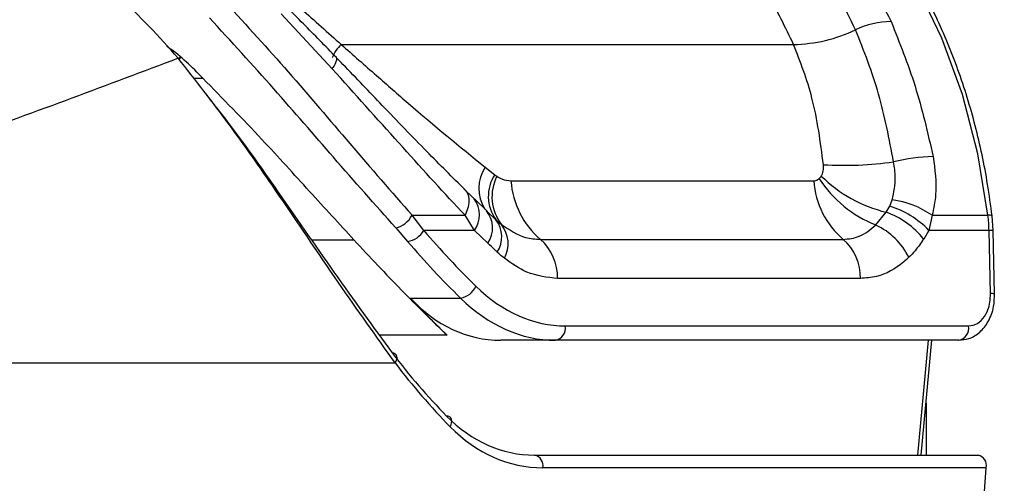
# Model space of a CAD drawing. Header units: millimetres. Extents: x 10 to 10348, y 8 to 8288.
# Tile 28 of 129: x 3541 to 3584, y 2809 to 2829. Entities that reach past the tile are written whole.
import ezdxf

# ---------------------------------------------------------------- set-up
doc = ezdxf.new("R2010")
doc.units = ezdxf.units.MM
doc.layers.add('COMPONENT_GEOMETRY', color=7, linetype='Continuous')
doc.styles.add('SLDTEXTSTYLE0', font='TXT', dxfattribs={"width": 0.75})
doc.dimstyles.new('SLDDIMSTYLE1', dxfattribs={"dimtxt": 75, "dimasz": 3.302, "dimexe": 0, "dimexo": 0.0625, "dimgap": 18.75, "dimtad": 0, "dimtih": 1, "dimtoh": 1, "dimdec": 0, "dimrnd": 1e-09, "dimzin": 12, "dimdsep": 46, "dimtxsty": 'SLDTEXTSTYLE0', "dimsah": 1, "dimcen": 0.09, "dimadec": 0, "dimazin": 3, "dimtfac": 1, "dimtdec": 0, "dimtofl": 0, "dimtmove": 0, "dimatfit": 3, "dimfxl": 1, "dimfrac": 2, "dimtolj": 1, "dimtzin": 12, "dimarcsym": 0})

# ---------------------------------------------------------------- blocks, each defined once
blk = doc.blocks.new('_D_5')
at = {"layer": 'COMPONENT_GEOMETRY', "color": 7}
for p, q in [((3546.338, 3861.899), (417.237, 3861.899)), ((420.412, 3861.899), (420.412, 2365.106)), ((420.412, 749.251), (420.412, 2246.044)), ((3146.615, 749.251), (417.237, 749.251))]:
    blk.add_line(p, q, dxfattribs=at)
for points in [[(420.412, 3861.899), (419.904, 3858.597), (420.92, 3858.597)], [(420.412, 749.251), (420.92, 752.553), (419.904, 752.553)]]:
    blk.add_solid(points, dxfattribs=at)
at = {"layer": 'COMPONENT_GEOMETRY', "color": 7, "insert": (309.579, 2342.724), "char_height": 75, "attachment_point": 1, "style": 'SLDTEXTSTYLE0'}
blk.add_mtext('3113', dxfattribs=at)
blk = doc.blocks.new('_D_6')
at = {"layer": 'COMPONENT_GEOMETRY', "color": 7}
for p, q in [((6592.367, 3169.161), (6314.849, 3169.161)), ((6318.024, 3169.161), (6318.024, 2018.737)), ((6318.024, 749.251), (6318.024, 1899.675)), ((3149.538, 749.251), (6321.199, 749.251))]:
    blk.add_line(p, q, dxfattribs=at)
for points in [[(6318.024, 3169.161), (6317.516, 3165.859), (6318.532, 3165.859)], [(6318.024, 749.251), (6318.532, 752.553), (6317.516, 752.553)]]:
    blk.add_solid(points, dxfattribs=at)
at = {"layer": 'COMPONENT_GEOMETRY', "color": 7, "insert": (6207.191, 1996.355), "char_height": 75, "attachment_point": 1, "style": 'SLDTEXTSTYLE0'}
blk.add_mtext('2420', dxfattribs=at)

msp = doc.modelspace()

# ---------------------------------------------------------------- linework, layer by layer
at = {"color": 7, "linetype": 'Continuous', "lineweight": 25}
for p, q in [((3554.359, 2826.682), (3552.147, 2829.063)), ((3554.744, 2827.732), (3574.366, 2827.732)), ((3560.985, 2822.417), (3561.404, 2822.089)), ((3561.404, 2822.089), (3561.5, 2822.019)), ((3562.108, 2821.823), (3575.245, 2821.823)), ((3560.068, 2821.47), (3560.467, 2821.081)), ((3560.467, 2821.081), (3560.519, 2821.036)), ((3561.079, 2820.504), (3560.521, 2821.037)), ((3578.535, 2820.726), (3578.646, 2820.998)), ((3561.047, 2820.523), (3561.46, 2820.132)), ((3577.941, 2819.908), (3578.382, 2820.463)), ((3578.382, 2820.463), (3578.535, 2820.726)), ((3557.818, 2820.327), (3560.117, 2820.327)), ((3558.328, 2819.675), (3557.818, 2820.327)), ((3560.534, 2819.675), (3560.117, 2820.327)), ((3561.46, 2820.132), (3561.693, 2819.926)), ((3580.379, 2820.327), (3580.235, 2819.675)), ((3580.379, 2820.327), (3582.798, 2820.327)), ((3583.021, 2819.669), (3582.976, 2820.298)), ((3557.117, 2819.78), (3557.628, 2819.199)), ((3560.534, 2819.675), (3558.328, 2819.675)), ((3561.11, 2819.119), (3560.534, 2819.675)), ((3580.235, 2819.675), (3580.01, 2819.297)), ((3582.845, 2819.675), (3580.235, 2819.675)), ((3582.913, 2816.932), (3582.845, 2819.675)), ((3583.088, 2816.926), (3583.021, 2819.669)), ((3563.385, 2819.283), (3576.521, 2819.283)), ((3577.267, 2817.59), (3564.131, 2817.59)), ((3557.758, 2816.741), (3559.921, 2816.741)), ((3564.465, 2815.532), (3581.957, 2815.532)), ((3564.041, 2814.911), (3561.667, 2814.911)), ((3581.533, 2814.911), (3564.041, 2814.911)), ((3579.906, 2809.931), (3580.365, 2814.911)), ((3528.666, 2813.931), (3557.084, 2813.931)), ((3563.137, 2809.931), (3582.37, 2809.931)), ((3582.722, 2809.383), (3563.489, 2809.383)), ((3581.068, 2785.181), (3582.722, 2809.383))]:
    msp.add_line(p, q, dxfattribs=at)
at = {"color": 8, "linetype": 'Continuous', "lineweight": 25}
for p, q in [((3548.334, 2826.269), (3548.746, 2826.269)), ((3553.454, 2819.262), (3555.3, 2819.262)), ((3559.348, 2815.129), (3556.405, 2815.129)), ((3579.76, 2809.931), (3580.219, 2814.911)), ((3580.113, 2812.183), (3580.113, 2809.931))]:
    msp.add_line(p, q, dxfattribs=at)
at = {"color": 7, "linetype": 'Continuous', "lineweight": 25, "flags": 128}
for points in [[(3582.798, 2820.327), (3582.36, 2822.997), (3581.692, 2825.571), (3580.803, 2828.007), (3579.709, 2830.27), (3578.424, 2832.323), (3576.97, 2834.136), (3575.369, 2835.681), (3573.645, 2836.933)], [(3547.68, 2827.134), (3547.718, 2827.155), (3547.747, 2827.168), (3547.766, 2827.173), (3547.775, 2827.168), (3547.773, 2827.155), (3547.761, 2827.134), (3547.739, 2827.105), (3547.72, 2827.083)], [(3560.068, 2821.47), (3560.155, 2821.389), (3560.22, 2821.286), (3560.262, 2821.164), (3560.281, 2821.023), (3560.275, 2820.866), (3560.246, 2820.696), (3560.193, 2820.516), (3560.117, 2820.327)], [(3557.084, 2813.931), (3557.129, 2814.009), (3557.157, 2814.086), (3557.167, 2814.159), (3557.159, 2814.223), (3557.133, 2814.278), (3557.09, 2814.32), (3557.032, 2814.347), (3556.961, 2814.36)], [(3559.474, 2811.164), (3559.513, 2811.249), (3559.535, 2811.333), (3559.54, 2811.412), (3559.527, 2811.482), (3559.497, 2811.541), (3559.451, 2811.586), (3559.391, 2811.615), (3559.319, 2811.627)]]:
    msp.add_lwpolyline(points, dxfattribs=at)
at = {"color": 8, "linetype": 'Continuous', "lineweight": 25, "flags": 128}
msp.add_lwpolyline([(3554.359, 2826.682), (3554.434, 2826.8), (3554.492, 2826.904), (3554.532, 2826.994), (3554.553, 2827.068), (3554.555, 2827.125), (3554.538, 2827.164), (3554.535, 2827.167)], dxfattribs=at)
at = {"color": 7, "linetype": 'Continuous', "lineweight": 25}
for centre, radius, start, end in [((3578.641, 2825.008), 3.717, 90.6904, 115.2484), ((3574.249, 2834.212), 6.48, 271.0371, 295.6571), ((3576.569, 2837.662), 15.167, 266.5707, 278.1033), ((3580.595, 2814.967), 7.908, 91.2729, 103.8158), ((3562.848, 2821.151), 1.722, 146.9978, 216.2939), ((3563.252, 2821.126), 1.966, 152.9955, 217.5866), ((3565.782, 2822.078), 3.682, 183.9755, 229.3885), ((3578.918, 2822.078), 3.682, 183.9755, 229.3885), ((3579.896, 2824.836), 5.301, 213.453, 248.3521), ((3579.802, 2826.321), 6.028, 225.3805, 256.3767), ((3578.106, 2817.032), 4.003, 55.4017, 82.2499), ((3560.13, 2819.779), 1.181, 326.0482, 39.0239), ((3577.131, 2816.996), 3.685, 38.6369, 70.1605), ((3577.352, 2816.909), 3.996, 43.8174, 72.7791), ((3556.852, 2820.843), 1.095, 284.0103, 331.8891), ((3560.517, 2819.397), 1.195, 326.4095, 37.9182), ((3560.667, 2819.098), 1.32, 331.253, 38.9124), ((3575.833, 2819.503), 7.014, 1.4072, 6.7444), ((3557.493, 2820.15), 0.961, 278.1171, 330.3896), ((3576.553, 2817.064), 3.164, 27.1536, 63.9851), ((3561.939, 2817.635), 2.193, 358.8133, 48.7305), ((3575.075, 2817.635), 2.193, 358.8133, 48.7305), ((3559.786, 2817.61), 0.879, 278.8034, 335.9831), ((3563.93, 2815.442), 0.543, 281.8087, 9.5366), ((3581.422, 2815.442), 0.543, 281.8087, 9.5366), ((3563.037, 2809.48), 0.462, 347.8859, 77.5205), ((3582.27, 2809.48), 0.462, 347.8859, 77.5205)]:
    msp.add_arc(centre, radius, start, end, dxfattribs=at)
at = {"color": 8, "linetype": 'Continuous', "lineweight": 25}
for centre, radius, start, end in [((3555.796, 2826.602), 1.544, 132.9615, 158.7741), ((3562.442, 2821.493), 1.725, 147.6056, 211.0297), ((3559.563, 2820.345), 1.179, 325.4169, 35.8684), ((3582.848, 2820.071), 0.261, 60.715, 100.9809), ((3582.896, 2818.613), 1.063, 83.2546, 92.7456), ((3582.964, 2815.875), 1.058, 83.2393, 92.7803)]:
    msp.add_arc(centre, radius, start, end, dxfattribs=at)
at = {"color": 7, "linetype": 'Continuous', "lineweight": 25}
for centre, major_axis, ratio, start_param, end_param in [((3576.939, 2851.714), (-2.079, 42.156), 0.706247, 2.398562, 2.492116), ((3576.515, 2851.693), (-2.079, 42.757), 0.70627, 2.399047, 2.492601), ((3564.233, 2824.932), (-0.463, 9.394), 0.706247, 2.492116, 3.106771), ((3581.923, 2816.932), (-0.069, 1.399), 0.706247, 3.106771, 4.677567), ((3578.427, 2851.693), (7.703, 42.445), 0.695466, 2.652484, 2.72124), ((3562.589, 2824.911), (1.8, 9.921), 0.695466, 2.652484, 3.267139), ((3563.809, 2824.911), (-0.463, 9.995), 0.706346, 2.494194, 3.108849), ((3576.879, 2843.931), (5.311, 38.722), 0.700456, 2.530197, 2.64649), ((3577.231, 2843.883), (5.313, 39.224), 0.700621, 2.529033, 2.645326), ((3563.854, 2819.931), (1.414, 9.951), 0.699969, 2.649844, 3.240726), ((3564.206, 2819.883), (1.416, 10.453), 0.700621, 2.645326, 3.236207)]:
    msp.add_ellipse(centre, major_axis=major_axis, ratio=ratio, start_param=start_param, end_param=end_param, dxfattribs=at)
for points, knots in [([(3582.976, 2820.298), (3582.915, 2820.756), (3582.74, 2822.081), (3582.28, 2824.223), (3581.533, 2826.66), (3580.579, 2828.955), (3579.435, 2831.076), (3578.116, 2832.993), (3576.638, 2834.668), (3575.28, 2835.896), (3574.393, 2836.481), (3574.082, 2836.687)], [0, 0, 0, 0, 0.065368, 0.189196, 0.313117, 0.437082, 0.561088, 0.685113, 0.809103, 0.932978, 1, 1, 1, 1]), ([(3573.239, 2836.02), (3573.837, 2835.494), (3575.043, 2834.432), (3576.927, 2832.068), (3577.968, 2829.982), (3578.596, 2828.725)], [0, 0, 0, 0, 0.28064, 0.566731, 1, 1, 1, 1]), ([(3577.055, 2828.37), (3576.592, 2829.319), (3575.654, 2831.242), (3573.889, 2833.614), (3572.53, 2834.821), (3571.882, 2835.398)], [0, 0, 0, 0, 0.336897, 0.683326, 1, 1, 1, 1]), ([(3574.366, 2827.732), (3574.011, 2828.472), (3573.293, 2829.964), (3571.717, 2832.283), (3570.344, 2833.542), (3569.513, 2834.303)], [0, 0, 0, 0, 0.279345, 0.564006, 1, 1, 1, 1]), ([(3547.68, 2827.134), (3546.839, 2828.071), (3545.155, 2829.945), (3542.435, 2831.692), (3540.715, 2832.042), (3539.936, 2832.201)], [0, 0, 0, 0, 0.353351, 0.707215, 1, 1, 1, 1]), ([(3549.733, 2829.559), (3550.648, 2828.557), (3552.506, 2826.521), (3555.193, 2823.335), (3556.928, 2821.347), (3557.818, 2820.327)], [0, 0, 0, 0, 0.32022, 0.65098, 1, 1, 1, 1]), ([(3554.535, 2827.167), (3554.296, 2827.414), (3553.593, 2828.143), (3552.866, 2828.872), (3552.385, 2829.354)], [0, 0, 0, 0, 0.338899, 1, 1, 1, 1]), ([(3552.77, 2829.485), (3552.85, 2829.416), (3553.514, 2828.835), (3554.168, 2828.248), (3554.744, 2827.732)], [0, 0, 0, 0, 0.120519, 1, 1, 1, 1]), ([(3557.117, 2819.78), (3556.221, 2820.786), (3554.506, 2822.711), (3551.822, 2825.849), (3549.969, 2827.866), (3549.03, 2828.889)], [0, 0, 0, 0, 0.350472, 0.670401, 1, 1, 1, 1]), ([(3578.596, 2828.725), (3578.964, 2827.809), (3579.709, 2825.958), (3580.181, 2823.909), (3580.42, 2822.873)], [0, 0, 0, 0, 0.494608, 1, 1, 1, 1]), ([(3578.707, 2822.646), (3578.517, 2823.639), (3578.131, 2825.65), (3577.417, 2827.456), (3577.055, 2828.37)], [0, 0, 0, 0, 0.493295, 1, 1, 1, 1]), ([(3548.746, 2826.269), (3548.274, 2826.749), (3547.771, 2827.262), (3547.214, 2827.625), (3547.179, 2827.648)], [0, 0, 0, 0, 0.937441, 1, 1, 1, 1]), ([(3554.744, 2827.732), (3555.256, 2827.283), (3556.244, 2826.416), (3558.354, 2824.557), (3559.888, 2823.31), (3560.985, 2822.417)], [0, 0, 0, 0, 0.234816, 0.452882, 1, 1, 1, 1]), ([(3575.662, 2822.522), (3575.534, 2823.504), (3575.294, 2825.341), (3574.661, 2826.973), (3574.366, 2827.732)], [0, 0, 0, 0, 0.5349, 1, 1, 1, 1]), ([(3547.68, 2827.134), (3544.615, 2825.98), (3538.478, 2823.669), (3531.722, 2821.394), (3528.339, 2820.254)], [0, 0, 0, 0, 0.499285, 1, 1, 1, 1]), ([(3557.084, 2813.931), (3556.272, 2815.068), (3554.62, 2817.382), (3552.211, 2820.982), (3549.888, 2824.315), (3548.423, 2826.185), (3547.68, 2827.134)], [0, 0, 0, 0, 0.288068, 0.586642, 0.790185, 1, 1, 1, 1]), ([(3560.122, 2821.427), (3559.571, 2821.975), (3558.4, 2823.14), (3556.63, 2824.985), (3555.309, 2826.368), (3554.63, 2827.068), (3554.534, 2827.167)], [0, 0, 0, 0, 0.307697, 0.654134, 0.951441, 1, 1, 1, 1]), ([(3560.117, 2820.327), (3560.059, 2820.388), (3559.122, 2821.389), (3557.252, 2823.459), (3555.331, 2825.599), (3554.359, 2826.682)], [0, 0, 0, 0, 0.031353, 0.509611, 1, 1, 1, 1]), ([(3555.3, 2819.262), (3554.663, 2819.955), (3553.38, 2821.352), (3551.218, 2823.742), (3549.611, 2825.385), (3548.746, 2826.269)], [0, 0, 0, 0, 0.312189, 0.629836, 1, 1, 1, 1]), ([(3548.876, 2825.578), (3549.186, 2825.186), (3550.224, 2823.877), (3552.099, 2821.218), (3554.502, 2817.723), (3556.131, 2815.496), (3556.961, 2814.36)], [0, 0, 0, 0, 0.101056, 0.337349, 0.6619, 1, 1, 1, 1]), ([(3575.568, 2822.03), (3575.576, 2822.045), (3575.623, 2822.126), (3575.67, 2822.292), (3575.664, 2822.453), (3575.662, 2822.522)], [0, 0, 0, 0, 0.109516, 0.621528, 1, 1, 1, 1]), ([(3578.646, 2820.998), (3578.713, 2821.32), (3578.824, 2821.85), (3578.74, 2822.422), (3578.707, 2822.646)], [0, 0, 0, 0, 0.606725, 1, 1, 1, 1]), ([(3580.42, 2822.873), (3580.494, 2822.313), (3580.611, 2821.433), (3580.441, 2820.622), (3580.379, 2820.327)], [0, 0, 0, 0, 0.636152, 1, 1, 1, 1]), ([(3561.5, 2822.019), (3561.572, 2821.976), (3561.771, 2821.857), (3561.977, 2821.836), (3562.108, 2821.823)], [0, 0, 0, 0, 0.362916, 1, 1, 1, 1]), ([(3575.245, 2821.823), (3575.275, 2821.825), (3575.347, 2821.831), (3575.424, 2821.869), (3575.465, 2821.906), (3575.473, 2821.913)], [0, 0, 0, 0, 0.361864, 0.882564, 1, 1, 1, 1]), ([(3575.473, 2821.913), (3575.476, 2821.916), (3575.511, 2821.949), (3575.54, 2821.991), (3575.568, 2822.03)], [0, 0, 0, 0, 0.075262, 1, 1, 1, 1]), ([(3561.693, 2819.926), (3562.038, 2819.699), (3562.583, 2819.339), (3563.17, 2819.298), (3563.385, 2819.283)], [0, 0, 0, 0, 0.632592, 1, 1, 1, 1]), ([(3576.521, 2819.283), (3576.757, 2819.307), (3577.268, 2819.358), (3577.705, 2819.715), (3577.941, 2819.908)], [0, 0, 0, 0, 0.461516, 1, 1, 1, 1]), ([(3555.3, 2819.262), (3555.99, 2818.52), (3557.381, 2817.025), (3558.689, 2815.764), (3559.348, 2815.129)], [0, 0, 0, 0, 0.496445, 1, 1, 1, 1]), ([(3561.512, 2818.736), (3561.478, 2818.768), (3561.344, 2818.896), (3561.21, 2819.024), (3561.11, 2819.119)], [0, 0, 0, 0, 0.254466, 1, 1, 1, 1]), ([(3580.01, 2819.297), (3579.889, 2819.123), (3579.689, 2818.837), (3579.459, 2818.601), (3579.368, 2818.508)], [0, 0, 0, 0, 0.606995, 1, 1, 1, 1]), ([(3561.824, 2818.463), (3561.764, 2818.513), (3561.658, 2818.6), (3561.556, 2818.695), (3561.512, 2818.736)], [0, 0, 0, 0, 0.570614, 1, 1, 1, 1]), ([(3564.131, 2817.59), (3563.679, 2817.638), (3562.873, 2817.725), (3562.144, 2818.238), (3561.824, 2818.463)], [0, 0, 0, 0, 0.561368, 1, 1, 1, 1]), ([(3579.368, 2818.508), (3579.294, 2818.439), (3578.87, 2818.045), (3578.157, 2817.66), (3577.5, 2817.608), (3577.267, 2817.59)], [0, 0, 0, 0, 0.1214954, 0.6884885, 1, 1, 1, 1]), ([(3581.533, 2814.911), (3581.681, 2814.926), (3582.01, 2814.959), (3582.468, 2815.246), (3582.845, 2815.724), (3583.065, 2816.316), (3583.081, 2816.74), (3583.088, 2816.926)], [0, 0, 0, 0, 0.165531, 0.36821, 0.581501, 0.816931, 1, 1, 1, 1])]:
    msp.add_open_spline(points, degree=3, knots=knots, dxfattribs=at)

# ---------------------------------------------------------------- dimensions: what is measured, and where the dimension line sits
at = {"layer": 'COMPONENT_GEOMETRY', "color": 7}
for base, p1, p2, picture, middle in [((420.412, 3861.899), (3147.885, 749.251), (3547.608, 3861.899), '_D_5', (420.412, 2305.575)), ((6318.024, 749.251), (6593.637, 3169.161), (3148.268, 749.251), '_D_6', (6318.024, 1959.206))]:
    dim = msp.add_linear_dim(base=base, p1=p1, p2=p2, angle=90, dimstyle='SLDDIMSTYLE1', dxfattribs=at)
    dim.commit()
    dim.dimension.update_dxf_attribs({"geometry": picture, "text_midpoint": middle, "dimtype": 160})

doc.saveas('drawing.dxf')
